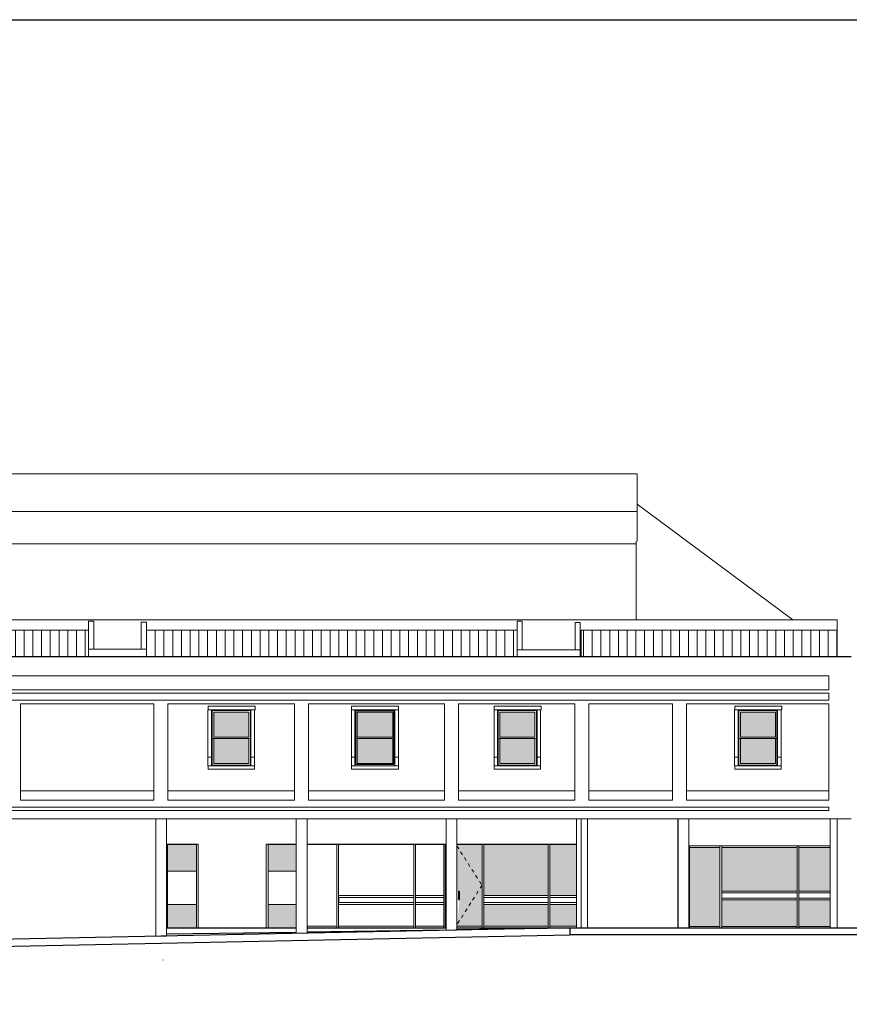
# Model space of a CAD drawing. Header units: metres. Extents: x -18231 to -17951, y 15132 to 15402.
# Tile 121 of 144: x -18142 to -18119, y 15374 to 15402. Entities that reach past the tile are written whole.
import ezdxf

# ---------------------------------------------------------------- set-up
doc = ezdxf.new("R2010")
doc.units = ezdxf.units.M
doc.linetypes.add('Trazo', pattern=[6.35, 3.175, -3.175])
doc.layers.get('0').update_dxf_attribs({"color": 1})
for name, color, linetype, lineweight in [('A-DOOR', 31, 'Continuous', 18), ('A-DOOR-FRAM', 31, 'Continuous', 25), ('A-FLOR', 192, 'Continuous', 25), ('A-FLOR-HRAL', 11, 'Continuous', 18), ('A-GLAZ', 151, 'Continuous', 18), ('A-GLAZ-CWMG', 51, 'Continuous', 18), ('A-ROOF', 132, 'Continuous', 9), ('A-ROOF-PATT', 132, 'Continuous', 9), ('A-WALL', 113, 'Continuous', 9), ('ATRAS', 21, 'Continuous', 9), ('I-FURN', 30, 'Continuous', 18), ('S-COLS', 52, 'Continuous', 18)]:
    doc.layers.add(name, color=color, linetype=linetype, lineweight=lineweight)
doc.layers.add('CORTADO', color=192, linetype='Continuous')

# ---------------------------------------------------------------- blocks, each defined once
blk = doc.blocks.new('Pilar rectangular hormigón - 600 x 700 mm 5-427929-Norte')
at = {"layer": 'S-COLS'}
blk.add_line((22443, 3120), (22443, 0), dxfattribs=at)
blk = doc.blocks.new('Pilar rectangular hormigón - 310 x 560 mm 2-428439-Norte')
at = {"layer": 'S-COLS'}
for p, q in [((18093, 3120), (18093, 0)), ((18403, 3120), (18403, 0))]:
    blk.add_line(p, q, dxfattribs=at)
blk = doc.blocks.new('Ventana de guillotina de 2 hojas - 1300x 1600mm 3-612032-Norte')
at = {"layer": 'A-GLAZ'}
for p, q in [((-7358, 6221), (-6266, 6221)), ((-7358, 4659), (-7358, 6221)), ((-6266, 6221), (-6266, 4659)), ((-7314, 5462), (-7314, 6176)), ((-7314, 6176), (-6311, 6176)), ((-6311, 6176), (-6311, 5462)), ((-7358, 5418), (-6266, 5418)), ((-6311, 5462), (-7314, 5462)), ((-7314, 4704), (-7314, 5418)), ((-6311, 5418), (-6311, 4704)), ((-6247, 4659), (-7377, 4659)), ((-6311, 4704), (-7314, 4704))]:
    blk.add_line(p, q, dxfattribs=at)
blk = doc.blocks.new('Aberturas3 - Aberturas-491867-Norte')
at = {"layer": 'I-FURN'}
for p, q in [((4649, 4890), (4649, 6240)), ((4649, 6240), (4749, 6240)), ((4650, 6345), (5995, 6345)), ((4650, 6240), (4650, 6345)), ((5995, 6240), (4650, 6240)), ((4749, 6240), (4749, 4890)), ((5879, 4890), (5879, 6240)), ((5879, 6240), (5979, 6240)), ((5979, 6240), (5979, 4890)), ((5995, 6240), (5995, 6345)), ((4649, 4640), (4649, 4890)), ((4649, 4890), (4749, 4890)), ((4749, 4890), (4749, 4640)), ((5879, 4640), (5879, 4890)), ((5879, 4890), (5979, 4890)), ((5979, 4890), (5979, 4640)), ((4749, 4640), (4649, 4640)), ((4650, 4640), (4750, 4640)), ((4650, 4540), (4650, 4640)), ((4750, 4540), (4650, 4540)), ((4750, 4640), (5895, 4640)), ((5895, 4540), (4750, 4540)), ((5979, 4640), (5879, 4640)), ((5895, 4640), (5979, 4640)), ((5979, 4540), (5895, 4540)), ((5979, 4540), (5979, 4640))]:
    blk.add_line(p, q, dxfattribs=at)
blk = doc.blocks.new('Aberturas5 - Aberturas-492100-Norte')
at = {"layer": 'I-FURN'}
for p, q in [((12833, 6345), (14178, 6345)), ((12833, 6240), (12833, 6345)), ((14178, 6240), (12833, 6240)), ((12833, 4890), (12833, 6240)), ((12833, 6240), (12933, 6240)), ((12933, 6240), (12933, 4890)), ((14063, 4890), (14063, 6240)), ((14063, 6240), (14163, 6240)), ((14163, 6240), (14163, 4890)), ((14178, 6240), (14178, 6345)), ((12833, 4640), (12833, 4890)), ((12833, 4890), (12933, 4890)), ((12933, 4890), (12933, 4640)), ((14063, 4640), (14063, 4890)), ((14063, 4890), (14163, 4890)), ((14163, 4890), (14163, 4640)), ((12933, 4640), (12833, 4640)), ((12833, 4640), (12933, 4640)), ((12833, 4540), (12833, 4640)), ((12933, 4540), (12833, 4540)), ((12933, 4640), (14078, 4640)), ((14078, 4540), (12933, 4540)), ((14163, 4640), (14063, 4640)), ((14078, 4640), (14163, 4640)), ((14163, 4540), (14078, 4540)), ((14163, 4540), (14163, 4640))]:
    blk.add_line(p, q, dxfattribs=at)
blk = doc.blocks.new('Ventana de guillotina de 2 hojas - 1500x 1600mm 4-612031-Norte')
at = {"layer": 'A-GLAZ'}
for p, q in [((-18872, 6208), (-17785, 6208)), ((-18872, 4672), (-18872, 6208)), ((-17785, 6208), (-17785, 4672)), ((-18840, 6176), (-17817, 6176)), ((-18840, 5462), (-18840, 6176)), ((-17817, 6176), (-17817, 5462)), ((-17785, 5462), (-18872, 5462)), ((-18840, 5418), (-17817, 5418)), ((-18840, 4704), (-18840, 5418)), ((-17817, 5418), (-17817, 4704)), ((-17785, 4672), (-18872, 4672)), ((-17817, 4704), (-18840, 4704))]:
    blk.add_line(p, q, dxfattribs=at)
blk = doc.blocks.new('Aberturas6 - Aberturas-492193-Norte')
at = {"layer": 'I-FURN'}
for p, q in [((8750, 6345), (10095, 6345)), ((8750, 6240), (8750, 6345)), ((10095, 6240), (8750, 6240)), ((8750, 4890), (8750, 6240)), ((8750, 6240), (8850, 6240)), ((8850, 6240), (8850, 4890)), ((9995, 4890), (9995, 6240)), ((9995, 6240), (10095, 6240)), ((10095, 6240), (10095, 6345)), ((10095, 6240), (10095, 4890)), ((8750, 4640), (8750, 4890)), ((8750, 4890), (8850, 4890)), ((8850, 4890), (8850, 4640)), ((9995, 4640), (9995, 4890)), ((9995, 4890), (10095, 4890)), ((10095, 4890), (10095, 4640)), ((8850, 4640), (8750, 4640)), ((8750, 4640), (8850, 4640)), ((8750, 4540), (8750, 4640)), ((8850, 4540), (8750, 4540)), ((8850, 4640), (9995, 4640)), ((9995, 4540), (8850, 4540)), ((10095, 4640), (9995, 4640)), ((9995, 4640), (10095, 4640)), ((10095, 4540), (9995, 4540)), ((10095, 4540), (10095, 4640))]:
    blk.add_line(p, q, dxfattribs=at)
blk = doc.blocks.new('Aberturas7 - Aberturas-492296-Norte')
at = {"layer": 'I-FURN'}
for p, q in [((19713, 4890), (19713, 6240)), ((19713, 6240), (19813, 6240)), ((19714, 6345), (21059, 6345)), ((19714, 6240), (19714, 6345)), ((21059, 6240), (19714, 6240)), ((19813, 6240), (19813, 4890)), ((20943, 4890), (20943, 6240)), ((20943, 6240), (21043, 6240)), ((21043, 6240), (21043, 4890)), ((21059, 6240), (21059, 6345)), ((19713, 4640), (19713, 4890)), ((19713, 4890), (19813, 4890)), ((19813, 4890), (19813, 4640)), ((20943, 4640), (20943, 4890)), ((20943, 4890), (21043, 4890)), ((21043, 4890), (21043, 4640)), ((19813, 4640), (19713, 4640)), ((19714, 4640), (19814, 4640)), ((19714, 4540), (19714, 4640)), ((19814, 4540), (19714, 4540)), ((19814, 4640), (20959, 4640)), ((20959, 4540), (19814, 4540)), ((21043, 4640), (20943, 4640)), ((20959, 4640), (21043, 4640)), ((21043, 4540), (20959, 4540)), ((21043, 4540), (21043, 4640))]:
    blk.add_line(p, q, dxfattribs=at)
blk = doc.blocks.new('fachada - fachada-494473-Norte')
at = {"layer": 'I-FURN'}
for p, q in [((23043, 7760), (-20987, 7760)), ((-20347, 7217), (22403, 7217)), ((22403, 7217), (22403, 6817)), ((22403, 6817), (-20347, 6817)), ((-20347, 6717), (22403, 6717)), ((22403, 6517), (-20347, 6517)), ((22403, 6717), (22403, 6517)), ((-712, 3660), (-712, 6417)), ((-712, 6417), (3103, 6417)), ((3103, 6417), (3103, 3660)), ((3503, 3660), (3503, 6417)), ((3503, 6417), (7123, 6417)), ((7123, 6417), (7123, 3660)), ((7523, 3660), (7523, 6417)), ((7523, 6417), (11413, 6417)), ((11413, 6417), (11413, 3660)), ((11813, 3660), (11813, 6417)), ((11813, 6417), (15138, 6417)), ((15138, 6417), (15138, 3660)), ((15538, 3660), (15538, 6417)), ((15538, 6417), (17938, 6417)), ((17938, 6417), (17938, 3660)), ((18338, 3660), (18338, 6417)), ((18338, 6417), (22403, 6417)), ((22403, 6417), (22403, 3660)), ((-20347, 3460), (22403, 3460)), ((3103, 3660), (-712, 3660)), ((7123, 3660), (3503, 3660)), ((11413, 3660), (7523, 3660)), ((15138, 3660), (11813, 3660)), ((17938, 3660), (15538, 3660)), ((22403, 3660), (18338, 3660)), ((22403, 3460), (22403, 3360)), ((-20987, 3120), (23043, 3120)), ((22403, 3360), (-20347, 3360))]:
    blk.add_line(p, q, dxfattribs=at)
blk = doc.blocks.new('Montante rectangular - Montante rectangular - 5 x 10 cm-517414-Norte')
at = {"layer": 'A-GLAZ-CWMG'}
blk.add_line((3493, 101), (3493, 0), dxfattribs=at)
blk = doc.blocks.new('Montante rectangular - Montante rectangular - 5 x 10 cm-516879-Norte')
at = {"layer": 'A-GLAZ-CWMG'}
blk.add_line((3493, 2400), (3493, 101), dxfattribs=at)
blk = doc.blocks.new('Montante rectangular - Montante rectangular - 5 x 10 cm-516458-Norte')
at = {"layer": 'A-GLAZ-CWMG'}
for p in [(7483, 2390), (8337, 2400)]:
    blk.add_line(p, (8337, 2390), dxfattribs=at)
blk = doc.blocks.new('Montante rectangular - Montante rectangular - 5 x 10 cm-512815-Norte')
at = {"layer": 'A-GLAZ-CWMG'}
for p, q in [((8387, 2390), (8387, 2400)), ((8387, 2390), (10537, 2390)), ((10537, 2400), (10537, 2390))]:
    blk.add_line(p, q, dxfattribs=at)
blk = doc.blocks.new('Montante rectangular - Montante rectangular - 5 x 10 cm-516874-Norte')
at = {"layer": 'A-GLAZ-CWMG'}
for p, q in [((10537, 2400), (10537, 101)), ((10587, 101), (10587, 2400))]:
    blk.add_line(p, q, dxfattribs=at)
blk = doc.blocks.new('Montante rectangular - Montante rectangular - 5 x 10 cm-517412-Norte')
at = {"layer": 'A-GLAZ-CWMG'}
for p, q in [((10537, 101), (10537, 0)), ((10587, 0), (10587, 101))]:
    blk.add_line(p, q, dxfattribs=at)
blk = doc.blocks.new('Montante rectangular - Montante rectangular - 5 x 10 cm-250562-Norte')
at = {"layer": 'A-GLAZ-CWMG'}
for p, q in [((10587, 2390), (10587, 2400)), ((10587, 2390), (11437, 2390)), ((11437, 2400), (11437, 2390))]:
    blk.add_line(p, q, dxfattribs=at)
blk = doc.blocks.new('Montante rectangular - Montante rectangular - 5 x 10 cm-512619-Norte')
at = {"layer": 'A-GLAZ-CWMG'}
blk.add_line((11437, 2400), (11437, 101), dxfattribs=at)
blk = doc.blocks.new('Montante rectangular - Montante rectangular - 5 x 10 cm-V4-Norte')
at = {"layer": 'A-GLAZ-CWMG'}
blk.add_line((11437, 101), (11437, 0), dxfattribs=at)
blk = doc.blocks.new('Montante rectangular - Montante rectangular - 5 x 10 cm-V5-Norte')
at = {"layer": 'A-GLAZ-CWMG'}
for p in [(11768, 2390), (12487, 2400)]:
    blk.add_line(p, (12487, 2390), dxfattribs=at)
blk = doc.blocks.new('Montante rectangular - Montante rectangular - 5 x 10 cm-V6-Norte')
at = {"layer": 'A-GLAZ-CWMG'}
for q in [(14427, 2400), (15193, 2390)]:
    blk.add_line((14427, 2390), q, dxfattribs=at)
blk = doc.blocks.new('Montante rectangular - Montante rectangular - 5 x 10 cm-391707-Norte')
at = {"layer": 'A-GLAZ-CWMG'}
for p, q in [((12537, 2390), (12537, 2400)), ((12537, 2390), (14377, 2390)), ((14377, 2400), (14377, 2390))]:
    blk.add_line(p, q, dxfattribs=at)
blk = doc.blocks.new('Montante rectangular - Montante rectangular - 5 x 10 cm-400624-Norte')
at = {"layer": 'A-GLAZ-CWMG'}
for p, q in [((3493, 2390), (3493, 2400)), ((3493, 2390), (4318, 2390)), ((4318, 2400), (4318, 2390))]:
    blk.add_line(p, q, dxfattribs=at)
blk = doc.blocks.new('Montante rectangular - Montante rectangular - 5 x 10 cm-V7-Norte')
at = {"layer": 'A-GLAZ-CWMG'}
for q in [(6367, 2400), (7173, 2390)]:
    blk.add_line((6367, 2390), q, dxfattribs=at)
blk = doc.blocks.new('Montante rectangular - Montante rectangular - 5 x 10 cm-518084-Norte')
at = {"layer": 'A-GLAZ-CWMG'}
for p, q in [((8387, 0), (8387, 50)), ((8387, 50), (10537, 50)), ((10537, 50), (10537, 0))]:
    blk.add_line(p, q, dxfattribs=at)
blk = doc.blocks.new('Montante rectangular - Montante rectangular - 5 x 10 cm-518250-Norte')
at = {"layer": 'A-GLAZ-CWMG'}
for p, q in [((10587, 0), (10587, 50)), ((10587, 50), (11392, 50)), ((11392, 50), (11392, 0))]:
    blk.add_line(p, q, dxfattribs=at)
blk = doc.blocks.new('Montante rectangular - Montante rectangular - 5 x 10 cm-518181-Norte')
at = {"layer": 'A-GLAZ-CWMG'}
for p, q in [((7483, 50), (8337, 50)), ((8337, 50), (8337, 0))]:
    blk.add_line(p, q, dxfattribs=at)
blk = doc.blocks.new('Montante rectangular - Montante rectangular - 5 x 10 cm-518419-Norte')
at = {"layer": 'A-GLAZ-CWMG'}
for p, q in [((11392, 700), (11392, 0)), ((11442, 0), (11442, 700))]:
    blk.add_line(p, q, dxfattribs=at)
blk = doc.blocks.new('Montante rectangular - Montante rectangular - 5 x 10 cm-518410-Norte')
at = {"layer": 'A-GLAZ-CWMG'}
for p, q in [((11392, 2390), (11442, 2390)), ((11392, 2390), (11392, 900)), ((11442, 900), (11442, 2390))]:
    blk.add_line(p, q, dxfattribs=at)
blk = doc.blocks.new('Montante rectangular - Montante rectangular - 5 x 10 cm-242839-Norte')
at = {"layer": 'A-GLAZ-CWMG'}
for p, q in [((11392, 900), (11392, 700)), ((11442, 700), (11442, 900))]:
    blk.add_line(p, q, dxfattribs=at)
blk = doc.blocks.new('Montante rectangular - Montante rectangular - 5 x 10 cm-518627-Norte')
at = {"layer": 'A-GLAZ-CWMG'}
for p, q in [((8387, 875), (8387, 925)), ((10537, 925), (8387, 925)), ((8387, 875), (10537, 875)), ((10537, 925), (10537, 875))]:
    blk.add_line(p, q, dxfattribs=at)
blk = doc.blocks.new('Montante rectangular - Montante rectangular - 5 x 10 cm-518634-Norte')
at = {"layer": 'A-GLAZ-CWMG'}
for p, q in [((10587, 875), (10587, 925)), ((11392, 925), (10587, 925)), ((10587, 875), (11392, 875)), ((11392, 925), (11392, 875))]:
    blk.add_line(p, q, dxfattribs=at)
blk = doc.blocks.new('Montante rectangular - Montante rectangular - 5 x 10 cm-518942-Norte')
at = {"layer": 'A-GLAZ-CWMG'}
for p, q in [((12537, 0), (12537, 50)), ((12537, 50), (14377, 50)), ((14377, 50), (14377, 0))]:
    blk.add_line(p, q, dxfattribs=at)
blk = doc.blocks.new('Montante rectangular - Montante rectangular - 5 x 10 cm-518939-Norte')
at = {"layer": 'A-GLAZ-CWMG'}
for p, q in [((14427, 0), (14427, 50)), ((14427, 50), (15193, 50))]:
    blk.add_line(p, q, dxfattribs=at)
blk = doc.blocks.new('Puerta de cristal abatible en muro cortina - Puerta de cristal abatible en muro cortina-519027-Norte')
at = {"layer": 'A-DOOR', "linetype": 'Trazo'}
for p, q in [((11768, 2349), (12487, 1220)), ((12487, 1220), (11768, 91))]:
    blk.add_line(p, q, dxfattribs=at)
at = {"layer": 'A-DOOR-FRAM'}
for p, q in [((11844, 1041), (11819, 1041)), ((11819, 1041), (11819, 812)), ((11844, 812), (11844, 1041)), ((11819, 812), (11844, 812))]:
    blk.add_line(p, q, dxfattribs=at)
blk = doc.blocks.new('Montante rectangular - Montante rectangular - 5 x 10 cm-519023-Norte')
at = {"layer": 'A-GLAZ-CWMG'}
for p, q in [((11768, 50), (12487, 50)), ((12487, 50), (12487, 0))]:
    blk.add_line(p, q, dxfattribs=at)
blk = doc.blocks.new('Montante rectangular - Montante rectangular - 5 x 10 cm-519519-Norte')
at = {"layer": 'A-GLAZ-CWMG'}
for p, q in [((12537, 875), (12537, 925)), ((14377, 925), (12537, 925)), ((12537, 875), (14377, 875)), ((14377, 925), (14377, 875))]:
    blk.add_line(p, q, dxfattribs=at)
blk = doc.blocks.new('Montante rectangular - Montante rectangular - 5 x 10 cm-279070-Norte')
at = {"layer": 'A-GLAZ-CWMG'}
for p, q in [((14427, 875), (14427, 925)), ((15193, 925), (14427, 925)), ((14427, 875), (15193, 875))]:
    blk.add_line(p, q, dxfattribs=at)
blk = doc.blocks.new('Montante rectangular - Montante rectangular - 5 x 10 cm-519818-Norte')
at = {"layer": 'A-GLAZ-CWMG'}
for p, q in [((19343, 0), (19343, 45)), ((21498, 45), (19343, 45)), ((21498, 45), (21498, 0))]:
    blk.add_line(p, q, dxfattribs=at)
blk = doc.blocks.new('Montante rectangular - Montante rectangular - 5 x 10 cm-519839-Norte')
at = {"layer": 'A-GLAZ-CWMG'}
for p in [(21548, 0), (22443, 45)]:
    blk.add_line(p, (21548, 45), dxfattribs=at)
blk = doc.blocks.new('Montante rectangular - Montante rectangular - 5 x 10 cm-386110-Norte')
at = {"layer": 'A-GLAZ-CWMG'}
for p, q in [((18418, 0), (18418, 45)), ((19293, 45), (18418, 45)), ((19293, 45), (19293, 0))]:
    blk.add_line(p, q, dxfattribs=at)
blk = doc.blocks.new('Montante rectangular - Montante rectangular - 5 x 10 cm-519891-Norte')
at = {"layer": 'A-GLAZ-CWMG'}
for p, q in [((19293, 2347), (19293, 1030)), ((19343, 1030), (19343, 2347))]:
    blk.add_line(p, q, dxfattribs=at)
blk = doc.blocks.new('Montante rectangular - Montante rectangular - 5 x 10 cm-357589-Norte')
at = {"layer": 'A-GLAZ-CWMG'}
for p, q in [((19293, 830), (19293, 0)), ((19343, 0), (19343, 830))]:
    blk.add_line(p, q, dxfattribs=at)
blk = doc.blocks.new('Montante rectangular - Montante rectangular - 5 x 10 cm-V8-Norte')
at = {"layer": 'A-GLAZ-CWMG'}
for p, q in [((19343, 1005), (19343, 1055)), ((21498, 1055), (19343, 1055)), ((19343, 1005), (21498, 1005)), ((21498, 1055), (21498, 1005))]:
    blk.add_line(p, q, dxfattribs=at)
blk = doc.blocks.new('Montante rectangular - Montante rectangular - 5 x 10 cm-V9-Norte')
at = {"layer": 'A-GLAZ-CWMG'}
for p, q in [((21548, 1005), (21548, 1055)), ((22443, 1055), (21548, 1055)), ((21548, 1005), (22443, 1005))]:
    blk.add_line(p, q, dxfattribs=at)
blk = doc.blocks.new('Montante rectangular - Montante rectangular - 5 x 10 cm-V10-Norte')
at = {"layer": 'A-GLAZ-CWMG'}
for p, q in [((19343, 2305), (19343, 2347)), ((19343, 2305), (21498, 2305)), ((21498, 2347), (21498, 2305))]:
    blk.add_line(p, q, dxfattribs=at)
blk = doc.blocks.new('Montante rectangular - Montante rectangular - 5 x 10 cm-V11-Norte')
at = {"layer": 'A-GLAZ-CWMG'}
for q in [(21548, 2347), (22443, 2305)]:
    blk.add_line((21548, 2305), q, dxfattribs=at)
blk = doc.blocks.new('Montante rectangular - Montante rectangular - 5 x 10 cm-V12-Norte')
at = {"layer": 'A-GLAZ-CWMG'}
for p, q in [((18418, 2305), (18418, 2347)), ((18418, 2305), (19293, 2305)), ((19293, 2347), (19293, 2305))]:
    blk.add_line(p, q, dxfattribs=at)
blk = doc.blocks.new('Montante rectangular - Montante rectangular - 5 x 10 cm-358307-Norte')
at = {"layer": 'A-GLAZ-CWMG'}
blk.add_line((18418, 830), (18418, 1030), dxfattribs=at)
blk = doc.blocks.new('Montante rectangular - Montante rectangular - 5 x 10 cm-617867-Norte')
at = {"layer": 'A-GLAZ-CWMG'}
blk.add_line((18418, 1030), (18418, 2347), dxfattribs=at)
blk = doc.blocks.new('Montante rectangular - Montante rectangular - 5 x 10 cm-358334-Norte')
at = {"layer": 'A-GLAZ-CWMG'}
blk.add_line((18418, 0), (18418, 830), dxfattribs=at)

msp = doc.modelspace()

# ---------------------------------------------------------------- hatches: boundary and pattern name
at = {"layer": 'A-FLOR-HRAL', "true_color": 0xc7c8ca, "transparency": 33554483}
h = msp.add_hatch(color=9, dxfattribs=at)
h.dxf.hatch_style = 1
h.paths.add_polyline_path([(-18135.804, 15381.551), (-18135.804, 15382.267), (-18136.81, 15382.267), (-18136.81, 15381.551)])
h.paths.add_polyline_path([(-18135.804, 15380.79), (-18135.804, 15381.506), (-18136.81, 15381.506), (-18136.81, 15380.79)])
h.paths.add_polyline_path([(-18132.699, 15381.551), (-18131.673, 15381.551), (-18131.673, 15382.267), (-18132.699, 15382.267)])
h.paths.add_polyline_path([(-18131.673, 15380.79), (-18131.673, 15381.506), (-18132.699, 15381.506), (-18132.699, 15380.79)])
h.paths.add_polyline_path([(-18127.6, 15381.551), (-18127.6, 15382.267), (-18128.605, 15382.267), (-18128.605, 15381.551)])
h.paths.add_polyline_path([(-18127.6, 15380.79), (-18127.6, 15381.506), (-18128.605, 15381.506), (-18128.605, 15380.79)])
h.paths.add_polyline_path([(-18121.707, 15382.267), (-18121.707, 15381.551), (-18120.702, 15381.551), (-18120.702, 15382.267)])
h.paths.add_polyline_path([(-18120.702, 15380.79), (-18120.702, 15381.506), (-18121.707, 15381.506), (-18121.707, 15380.79)])
h = msp.add_hatch(color=9, dxfattribs=at)
h.dxf.hatch_style = 1
h.paths.add_polyline_path([(-18137.306, 15376.751), (-18138.133, 15376.751), (-18138.133, 15376.176), (-18138.133, 15376.075), (-18137.306, 15376.075), (-18137.306, 15376.176)])
h.paths.add_polyline_path([(-18137.306, 15378.471), (-18138.133, 15378.471), (-18138.133, 15377.701), (-18137.306, 15377.701)])
h.paths.add_polyline_path([(-18134.444, 15378.471), (-18135.251, 15378.471), (-18135.251, 15377.701), (-18134.444, 15377.701)])
h.paths.add_polyline_path([(-18134.444, 15376.751), (-18135.251, 15376.751), (-18135.251, 15376.176), (-18135.251, 15376.075), (-18134.444, 15376.075)])
h = msp.add_hatch(color=9, dxfattribs=at)
h.dxf.hatch_style = 1
h.paths.add_polyline_path([(-18129.837, 15378.43), (-18129.837, 15377.118), (-18129.761, 15377.118), (-18129.761, 15376.889), (-18129.821, 15376.19), (-18129.116, 15377.298)])
h.paths.add_polyline_path([(-18129.761, 15377.118), (-18129.761, 15376.889), (-18129.786, 15376.889), (-18129.786, 15377.118)], flags=17)
h.paths.add_polyline_path([(-18129.116, 15377.298), (-18129.116, 15378.471), (-18129.837, 15378.471), (-18129.837, 15378.43)])
h.paths.add_polyline_path([(-18129.837, 15376.165), (-18129.837, 15376.125), (-18129.116, 15376.125), (-18129.116, 15376.176), (-18129.116, 15377.298)])
h.paths.add_polyline_path([(-18127.221, 15377.002), (-18127.221, 15378.471), (-18129.065, 15378.471), (-18129.065, 15377.002)])
h.paths.add_polyline_path([(-18129.065, 15376.751), (-18129.065, 15376.125), (-18127.221, 15376.125), (-18127.221, 15376.176), (-18127.221, 15376.751)])
h.paths.add_polyline_path([(-18127.171, 15377.002), (-18126.403, 15377.002), (-18126.403, 15378.471), (-18127.171, 15378.471)])
h.paths.add_polyline_path([(-18127.171, 15376.751), (-18127.171, 15376.125), (-18126.403, 15376.125), (-18126.403, 15376.751)])
h = msp.add_hatch(color=9, dxfattribs=at)
h.dxf.hatch_style = 1
h.paths.add_polyline_path([(-18122.292, 15378.385), (-18123.17, 15378.385), (-18123.17, 15377.107), (-18123.17, 15376.907), (-18123.17, 15376.12), (-18122.292, 15376.12), (-18122.292, 15376.907), (-18122.292, 15377.107)])
h.paths.add_polyline_path([(-18120.082, 15378.385), (-18122.242, 15378.385), (-18122.242, 15377.132), (-18120.082, 15377.132)])
h.paths.add_polyline_path([(-18120.082, 15376.882), (-18122.242, 15376.882), (-18122.242, 15376.12), (-18120.082, 15376.12)])
h.paths.add_polyline_path([(-18119.134, 15378.385), (-18120.032, 15378.385), (-18120.032, 15377.132), (-18119.134, 15377.132)])
h.paths.add_polyline_path([(-18119.134, 15376.882), (-18120.032, 15376.882), (-18120.032, 15376.12), (-18119.134, 15376.12)])
at = {"layer": 'A-ROOF-PATT'}
h = msp.add_hatch(dxfattribs=at)
h.set_pattern_fill('FP_1', color=256, scale=0.001003, style=0, pattern_type=2)
h.set_pattern_definition([(270, (-18143.5007, 15383.20744), (0.2506395, 2e-17), [])])
h.paths.add_polyline_path([(-18138.739, 15383.864), (-18128.111, 15383.864), (-18128.111, 15384.62), (-18138.739, 15384.62), (-18138.739, 15384.044)])
h.paths.add_polyline_path([(-18162.274, 15383.864), (-18148.383, 15383.864), (-18148.383, 15384.62), (-18162.274, 15384.62), (-18162.274, 15383.985)])
h.paths.add_polyline_path([(-18118.934, 15383.864), (-18118.934, 15384.62), (-18126.273, 15384.62), (-18126.273, 15383.864), (-18119.177, 15383.864)])
h.paths.add_polyline_path([(-18146.779, 15383.864), (-18140.403, 15383.866), (-18140.403, 15384.62), (-18146.779, 15384.62), (-18146.779, 15384.083)])

# ---------------------------------------------------------------- linework, layer by layer
msp.add_lwpolyline([(-18070.692, 15345.555), (-18202.336, 15345.555), (-18202.336, 15402.127), (-18070.692, 15402.127)], close=True)
at = {"layer": 'A-FLOR'}
for p, q in [((-18126.602, 15376.075), (-18146.343, 15375.674)), ((-18138.163, 15376.075), (-18134.444, 15376.075)), ((-18138.163, 15375.904), (-18134.444, 15375.959)), ((-18134.133, 15376.075), (-18130.147, 15376.075)), ((-18134.133, 15375.963), (-18130.147, 15376.022)), ((-18129.837, 15376.027), (-18126.602, 15376.075)), ((-18129.837, 15376.075), (-18094.418, 15376.075)), ((-18126.602, 15376.075), (-18126.602, 15375.874)), ((-18138.263, 15375.162), (-18138.263, 15375.152))]:
    msp.add_line(p, q, dxfattribs=at)
at = {"layer": 'A-GLAZ-CWMG'}
for p, q in [((-18134.444, 15377.701), (-18135.251, 15377.701)), ((-18138.133, 15376.751), (-18138.133, 15376.801)), ((-18138.133, 15376.751), (-18137.306, 15376.751)), ((-18137.306, 15376.801), (-18137.306, 15376.751)), ((-18135.251, 15376.751), (-18134.444, 15376.751))]:
    msp.add_line(p, q, dxfattribs=at)
msp.add_lwpolyline([(-18138.133, 15377.701), (-18137.306, 15377.701)], close=True, dxfattribs=at)
at = {"layer": 'A-ROOF'}
for p, q in [((-18140.403, 15384.62), (-18146.779, 15384.62)), ((-18128.111, 15384.62), (-18138.739, 15384.62)), ((-18118.934, 15384.62), (-18126.273, 15384.62)), ((-18126.273, 15384.62), (-18126.273, 15383.864)), ((-18118.934, 15384.62), (-18118.934, 15383.864))]:
    msp.add_line(p, q, dxfattribs=at)
at = {"layer": 'A-WALL'}
for p, q in [((-18118.934, 15384.91), (-18162.274, 15384.91)), ((-18140.403, 15383.864), (-18140.403, 15384.872)), ((-18140.252, 15384.872), (-18140.403, 15384.872)), ((-18140.252, 15384.872), (-18140.252, 15384.075)), ((-18128.111, 15383.864), (-18128.111, 15384.872)), ((-18128.111, 15384.872), (-18127.961, 15384.872)), ((-18127.961, 15384.872), (-18127.961, 15384.051)), ((-18118.934, 15384.62), (-18118.934, 15384.91)), ((-18138.889, 15384.075), (-18138.889, 15384.842)), ((-18138.739, 15384.842), (-18138.889, 15384.842)), ((-18138.739, 15384.842), (-18138.739, 15383.864)), ((-18126.447, 15384.051), (-18126.447, 15384.841)), ((-18126.447, 15384.841), (-18126.297, 15384.841)), ((-18126.297, 15384.841), (-18126.297, 15383.864)), ((-18138.739, 15384.075), (-18140.403, 15384.075)), ((-18127.961, 15384.051), (-18128.111, 15384.051)), ((-18126.447, 15384.051), (-18127.961, 15384.051)), ((-18126.447, 15384.051), (-18126.297, 15384.051)), ((-18118.533, 15383.864), (-18162.274, 15383.864)), ((-18142.348, 15380.005), (-18138.524, 15380.005)), ((-18138.123, 15380.005), (-18134.494, 15380.005)), ((-18134.092, 15380.005), (-18130.193, 15380.005)), ((-18129.792, 15380.005), (-18126.458, 15380.005)), ((-18126.057, 15380.005), (-18123.651, 15380.005)), ((-18123.25, 15380.005), (-18119.174, 15380.005)), ((-18138.474, 15375.833), (-18138.474, 15379.203)), ((-18126.273, 15376.075), (-18126.273, 15379.203)), ((-18123.495, 15376.075), (-18123.495, 15379.203)), ((-18118.934, 15376.075), (-18118.934, 15379.203)), ((-18138.163, 15378.481), (-18137.256, 15378.481)), ((-18137.256, 15378.471), (-18137.256, 15376.075)), ((-18135.301, 15378.481), (-18134.444, 15378.481)), ((-18135.301, 15376.075), (-18135.301, 15378.471)), ((-18134.133, 15378.481), (-18130.147, 15378.481)), ((-18129.837, 15378.481), (-18126.403, 15378.481)), ((-18123.185, 15378.428), (-18119.134, 15378.428)), ((-18120.082, 15377.082), (-18122.242, 15377.082)), ((-18122.242, 15377.082), (-18122.242, 15376.932)), ((-18120.082, 15376.932), (-18120.082, 15377.082)), ((-18119.134, 15377.082), (-18120.032, 15377.082)), ((-18120.032, 15377.082), (-18120.032, 15376.932)), ((-18131.071, 15376.952), (-18133.226, 15376.952)), ((-18133.226, 15376.952), (-18133.226, 15376.801)), ((-18133.226, 15376.801), (-18131.071, 15376.801)), ((-18131.071, 15376.801), (-18131.071, 15376.952)), ((-18130.213, 15376.952), (-18131.02, 15376.952)), ((-18131.02, 15376.952), (-18131.02, 15376.801)), ((-18131.02, 15376.801), (-18130.213, 15376.801)), ((-18130.213, 15376.801), (-18130.213, 15376.952)), ((-18127.221, 15376.952), (-18129.065, 15376.952)), ((-18129.065, 15376.952), (-18129.065, 15376.801)), ((-18129.065, 15376.801), (-18127.221, 15376.801)), ((-18127.221, 15376.801), (-18127.221, 15376.952)), ((-18126.403, 15376.952), (-18127.171, 15376.952)), ((-18127.171, 15376.952), (-18127.171, 15376.801)), ((-18127.171, 15376.801), (-18126.403, 15376.801)), ((-18122.242, 15376.932), (-18120.082, 15376.932)), ((-18120.032, 15376.932), (-18119.134, 15376.932))]:
    msp.add_line(p, q, dxfattribs=at)
at = {"layer": 'ATRAS'}
for p, q in [((-18156.27, 15389.102), (-18124.668, 15389.102)), ((-18124.668, 15389.102), (-18124.668, 15387.173)), ((-18156.27, 15388.016), (-18124.668, 15388.016)), ((-18124.699, 15384.91), (-18124.699, 15387.174)), ((-18156.27, 15387.096), (-18124.699, 15387.096))]:
    msp.add_line(p, q, dxfattribs=at)
at = {"layer": 'ATRAS', "lineweight": 13}
msp.add_line((-18124.668, 15388.231), (-18120.206, 15384.91), dxfattribs=at)
at = {"layer": 'CORTADO'}
for p in [(-18146.343, 15375.473), (-18094.418, 15375.874)]:
    msp.add_line(p, (-18126.602, 15375.874), dxfattribs=at)
at = {"layer": 'S-COLS'}
for p, q in [((-18138.474, 15379.203), (-18138.474, 15375.84)), ((-18138.163, 15375.84), (-18138.163, 15379.203)), ((-18134.444, 15379.203), (-18134.444, 15375.922)), ((-18134.133, 15375.922), (-18134.133, 15379.203)), ((-18130.147, 15379.203), (-18130.147, 15376.009)), ((-18129.837, 15376.009), (-18129.837, 15379.203)), ((-18138.163, 15375.84), (-18138.474, 15375.84)), ((-18134.133, 15375.922), (-18134.444, 15375.922)), ((-18129.837, 15376.009), (-18130.147, 15376.009))]:
    msp.add_line(p, q, dxfattribs=at)

# ---------------------------------------------------------------- block references
at = {"layer": 'A-DOOR', "xscale": 0.001002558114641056, "yscale": 0.001002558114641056, "zscale": 0.001002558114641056}
msp.add_blockref('Puerta de cristal abatible en muro cortina - Puerta de cristal abatible en muro cortina-519027-Norte', (-18141.635, 15376.075), dxfattribs=at)
at = {"layer": 'A-GLAZ', "xscale": 0.001002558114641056, "yscale": 0.001002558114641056, "zscale": 0.001002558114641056}
for name, p in [('Ventana de guillotina de 2 hojas - 1300x 1600mm 3-612032-Norte', (-18129.477, 15376.075)), ('Ventana de guillotina de 2 hojas - 1500x 1600mm 4-612031-Norte', (-18113.811, 15376.075)), ('Ventana de guillotina de 2 hojas - 1300x 1600mm 3-612032-Norte', (-18121.273, 15376.075)), ('Ventana de guillotina de 2 hojas - 1300x 1600mm 3-612032-Norte', (-18114.375, 15376.075))]:
    msp.add_blockref(name, p, dxfattribs=at)
at = {"layer": 'A-GLAZ-CWMG', "xscale": 0.001002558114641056, "yscale": 0.001002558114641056, "zscale": 0.001002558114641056}
for name, p in [('Montante rectangular - Montante rectangular - 5 x 10 cm-516879-Norte', (-18141.635, 15376.075)), ('Montante rectangular - Montante rectangular - 5 x 10 cm-400624-Norte', (-18141.635, 15376.075)), ('Montante rectangular - Montante rectangular - 5 x 10 cm-516874-Norte', (-18147.87, 15376.075)), ('Montante rectangular - Montante rectangular - 5 x 10 cm-516874-Norte', (-18145.866, 15376.075)), ('Montante rectangular - Montante rectangular - 5 x 10 cm-V7-Norte', (-18141.635, 15376.075)), ('Montante rectangular - Montante rectangular - 5 x 10 cm-516458-Norte', (-18141.635, 15376.075)), ('Montante rectangular - Montante rectangular - 5 x 10 cm-516874-Norte', (-18143.841, 15376.075)), ('Montante rectangular - Montante rectangular - 5 x 10 cm-512815-Norte', (-18141.635, 15376.075)), ('Montante rectangular - Montante rectangular - 5 x 10 cm-516874-Norte', (-18141.635, 15376.075)), ('Montante rectangular - Montante rectangular - 5 x 10 cm-250562-Norte', (-18141.635, 15376.075)), ('Montante rectangular - Montante rectangular - 5 x 10 cm-518410-Norte', (-18141.635, 15376.075)), ('Montante rectangular - Montante rectangular - 5 x 10 cm-512619-Norte', (-18141.635, 15376.075)), ('Montante rectangular - Montante rectangular - 5 x 10 cm-V5-Norte', (-18141.635, 15376.075)), ('Montante rectangular - Montante rectangular - 5 x 10 cm-516874-Norte', (-18139.68, 15376.075)), ('Montante rectangular - Montante rectangular - 5 x 10 cm-391707-Norte', (-18141.635, 15376.075)), ('Montante rectangular - Montante rectangular - 5 x 10 cm-516874-Norte', (-18137.785, 15376.075)), ('Montante rectangular - Montante rectangular - 5 x 10 cm-V6-Norte', (-18141.635, 15376.075)), ('Montante rectangular - Montante rectangular - 5 x 10 cm-V12-Norte', (-18141.635, 15376.075)), ('Montante rectangular - Montante rectangular - 5 x 10 cm-617867-Norte', (-18141.635, 15376.075)), ('Montante rectangular - Montante rectangular - 5 x 10 cm-519891-Norte', (-18141.635, 15376.075)), ('Montante rectangular - Montante rectangular - 5 x 10 cm-V10-Norte', (-18141.635, 15376.075)), ('Montante rectangular - Montante rectangular - 5 x 10 cm-519891-Norte', (-18139.424, 15376.075)), ('Montante rectangular - Montante rectangular - 5 x 10 cm-V11-Norte', (-18141.635, 15376.075)), ('Montante rectangular - Montante rectangular - 5 x 10 cm-518627-Norte', (-18141.635, 15376.075)), ('Montante rectangular - Montante rectangular - 5 x 10 cm-518634-Norte', (-18141.635, 15376.075)), ('Montante rectangular - Montante rectangular - 5 x 10 cm-242839-Norte', (-18141.635, 15376.075)), ('Montante rectangular - Montante rectangular - 5 x 10 cm-519519-Norte', (-18141.635, 15376.075)), ('Montante rectangular - Montante rectangular - 5 x 10 cm-279070-Norte', (-18141.635, 15376.075)), ('Montante rectangular - Montante rectangular - 5 x 10 cm-358307-Norte', (-18141.635, 15376.075)), ('Montante rectangular - Montante rectangular - 5 x 10 cm-242839-Norte', (-18133.714, 15376.205)), ('Montante rectangular - Montante rectangular - 5 x 10 cm-V8-Norte', (-18141.635, 15376.075)), ('Montante rectangular - Montante rectangular - 5 x 10 cm-242839-Norte', (-18131.503, 15376.205)), ('Montante rectangular - Montante rectangular - 5 x 10 cm-V9-Norte', (-18141.635, 15376.075)), ('Montante rectangular - Montante rectangular - 5 x 10 cm-518627-Norte', (-18141.635, 15375.874)), ('Montante rectangular - Montante rectangular - 5 x 10 cm-518634-Norte', (-18141.635, 15375.874)), ('Montante rectangular - Montante rectangular - 5 x 10 cm-518419-Norte', (-18141.635, 15376.075)), ('Montante rectangular - Montante rectangular - 5 x 10 cm-519519-Norte', (-18141.635, 15375.874)), ('Montante rectangular - Montante rectangular - 5 x 10 cm-279070-Norte', (-18141.635, 15375.874)), ('Montante rectangular - Montante rectangular - 5 x 10 cm-358334-Norte', (-18141.635, 15376.075)), ('Montante rectangular - Montante rectangular - 5 x 10 cm-357589-Norte', (-18141.635, 15376.075)), ('Montante rectangular - Montante rectangular - 5 x 10 cm-V8-Norte', (-18141.635, 15375.874)), ('Montante rectangular - Montante rectangular - 5 x 10 cm-357589-Norte', (-18139.424, 15376.075)), ('Montante rectangular - Montante rectangular - 5 x 10 cm-V9-Norte', (-18141.635, 15375.874)), ('Montante rectangular - Montante rectangular - 5 x 10 cm-517414-Norte', (-18141.635, 15376.075)), ('Montante rectangular - Montante rectangular - 5 x 10 cm-517412-Norte', (-18147.87, 15376.075)), ('Montante rectangular - Montante rectangular - 5 x 10 cm-517412-Norte', (-18145.866, 15376.075)), ('Montante rectangular - Montante rectangular - 5 x 10 cm-518181-Norte', (-18141.635, 15376.075)), ('Montante rectangular - Montante rectangular - 5 x 10 cm-517412-Norte', (-18143.841, 15376.075)), ('Montante rectangular - Montante rectangular - 5 x 10 cm-518084-Norte', (-18141.635, 15376.075)), ('Montante rectangular - Montante rectangular - 5 x 10 cm-517412-Norte', (-18141.635, 15376.075)), ('Montante rectangular - Montante rectangular - 5 x 10 cm-518250-Norte', (-18141.635, 15376.075)), ('Montante rectangular - Montante rectangular - 5 x 10 cm-V4-Norte', (-18141.635, 15376.075)), ('Montante rectangular - Montante rectangular - 5 x 10 cm-519023-Norte', (-18141.635, 15376.075)), ('Montante rectangular - Montante rectangular - 5 x 10 cm-517412-Norte', (-18139.68, 15376.075)), ('Montante rectangular - Montante rectangular - 5 x 10 cm-518942-Norte', (-18141.635, 15376.075)), ('Montante rectangular - Montante rectangular - 5 x 10 cm-517412-Norte', (-18137.785, 15376.075)), ('Montante rectangular - Montante rectangular - 5 x 10 cm-518939-Norte', (-18141.635, 15376.075)), ('Montante rectangular - Montante rectangular - 5 x 10 cm-386110-Norte', (-18141.635, 15376.075)), ('Montante rectangular - Montante rectangular - 5 x 10 cm-519818-Norte', (-18141.635, 15376.075)), ('Montante rectangular - Montante rectangular - 5 x 10 cm-519839-Norte', (-18141.635, 15376.075))]:
    msp.add_blockref(name, p, dxfattribs=at)
at = {"layer": 'I-FURN', "xscale": 0.001002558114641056, "yscale": 0.001002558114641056, "zscale": 0.001002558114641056}
for name in ['fachada - fachada-494473-Norte', 'Aberturas3 - Aberturas-491867-Norte', 'Aberturas6 - Aberturas-492193-Norte', 'Aberturas5 - Aberturas-492100-Norte', 'Aberturas7 - Aberturas-492296-Norte']:
    msp.add_blockref(name, (-18141.635, 15376.075), dxfattribs=at)
at = {"layer": 'S-COLS', "xscale": 0.001002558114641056, "yscale": 0.001002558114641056, "zscale": 0.001002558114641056}
for name, p in [('Pilar rectangular hormigón - 310 x 560 mm 2-428439-Norte', (-18144.542, 15376.075)), ('Pilar rectangular hormigón - 310 x 560 mm 2-428439-Norte', (-18141.635, 15376.075)), ('Pilar rectangular hormigón - 600 x 700 mm 5-427929-Norte', (-18141.635, 15376.075))]:
    msp.add_blockref(name, p, dxfattribs=at)

doc.saveas('drawing.dxf')
